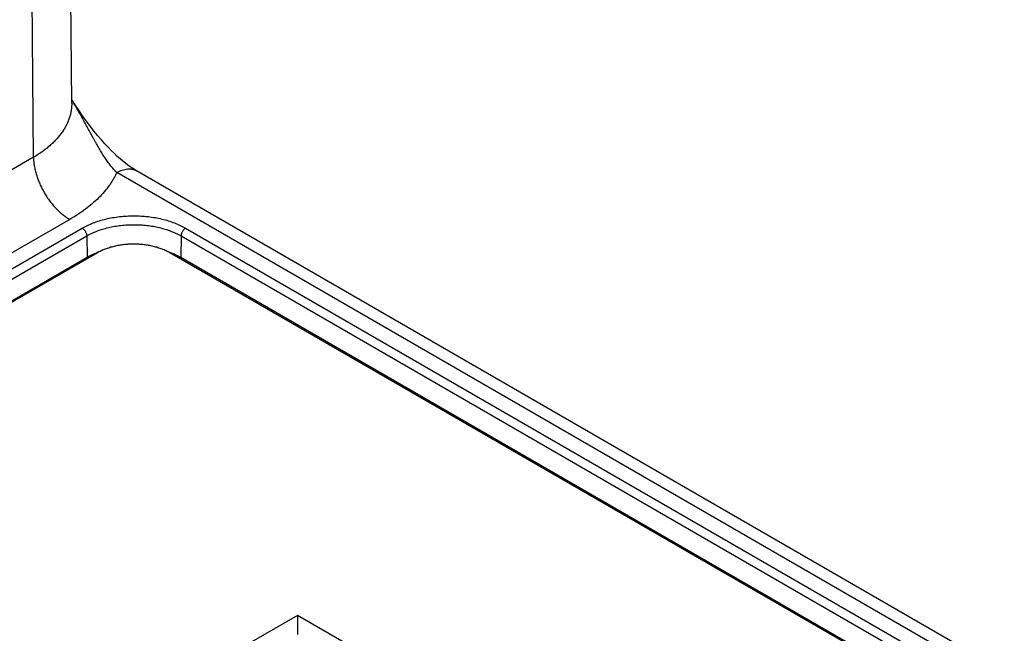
# Model space of a CAD drawing. Header units: inches. Extents: x 0 to 34, y 0 to 22.
# Tile 64 of 78: x 27.191 to 27.945, y 15.793 to 16.264. Entities that reach past the tile are written whole.
import ezdxf

# ---------------------------------------------------------------- set-up
doc = ezdxf.new("R2010")
doc.units = ezdxf.units.IN
doc.header["$LTSCALE"] = 1.87
doc.header["$MEASUREMENT"] = 0
doc.layers.get('0').update_dxf_attribs({"linetype": 'CONTINUOUS'})

msp = doc.modelspace()

# ---------------------------------------------------------------- linework, layer by layer
at = {"color": 7, "linetype": 'CONTINUOUS'}
for p, q in [((27.23071, 16.19956), (27.22253, 17.29508)), ((27.20142, 16.15811), (27.19324, 17.25428)), ((27.20142, 16.15811), (24.90664, 14.83313)), ((28.04113, 15.69837), (27.26525, 16.14636)), ((28.06237, 15.69626), (27.28025, 16.14784)), ((27.22925, 16.11045), (24.93447, 14.78547)), ((24.94599, 14.78), (27.23873, 16.1038)), ((27.31795, 16.1038), (28.03063, 15.69231)), ((24.94947, 14.77405), (27.24221, 16.09784)), ((27.24221, 16.09784), (27.24245, 16.08149)), ((27.31447, 16.09784), (27.31423, 16.08149)), ((27.31447, 16.09784), (28.02373, 15.68833)), ((24.94972, 14.75769), (27.24245, 16.08149)), ((27.25035, 16.08488), (24.96244, 14.76387)), ((27.24258, 16.0804), (27.24245, 16.08149)), ((28.00828, 15.6794), (27.30602, 16.08488)), ((27.31406, 16.08024), (27.31423, 16.08149)), ((27.31423, 16.08149), (28.00945, 15.68008)), ((27.40363, 15.80696), (26.92279, 15.52933)), ((27.87026, 15.53753), (27.40363, 15.80696)), ((27.40363, 15.80696), (27.40363, 15.79226))]:
    msp.add_line(p, q, dxfattribs=at)
msp.add_lwpolyline([(27.28025, 16.14784), (27.27887, 16.14866), (27.27726, 16.14968), (27.27556, 16.15084), (27.27375, 16.15213), (27.27186, 16.15357), (27.26988, 16.15516), (27.26781, 16.15691), (27.26565, 16.15883), (27.2634, 16.16094), (27.26104, 16.16326), (27.25858, 16.16579), (27.25603, 16.16854), (27.25343, 16.17148), (27.25076, 16.17462), (27.248, 16.17802), (27.2451, 16.18173), (27.24207, 16.18579), (27.23902, 16.19003), (27.2361, 16.19424), (27.23339, 16.19827), (27.23088, 16.2021), (27.23069, 16.20241)], dxfattribs=at)
msp.add_arc((27.2731, 16.0256), 0.0638, 109.04079, 111.00018, dxfattribs=at)
for points, knots in [([(27.23071, 16.19956), (27.23071, 16.1986), (27.23065, 16.19668), (27.2303, 16.1938), (27.22971, 16.19093), (27.22888, 16.18809), (27.22781, 16.18527), (27.2265, 16.18249), (27.22496, 16.17976), (27.22319, 16.17707), (27.2212, 16.17444), (27.21898, 16.17186), (27.21655, 16.16936), (27.21391, 16.16693), (27.21107, 16.16458), (27.20697, 16.16152), (27.20369, 16.15943), (27.20142, 16.15811)], [0, 0, 0, 0, 0.054174, 0.10857, 0.163439, 0.21902, 0.275535, 0.333187, 0.392157, 0.452602, 0.514653, 0.578418, 0.643978, 0.711393, 0.780699, 0.851914, 1, 1, 1, 1]), ([(27.26525, 16.14636), (27.26441, 16.1472), (27.2632, 16.14853), (27.26164, 16.15038), (27.26048, 16.15183), (27.25933, 16.15334), (27.2582, 16.15489), (27.25708, 16.15647), (27.25561, 16.15866), (27.25381, 16.16146), (27.2517, 16.16493), (27.24999, 16.16788), (27.24862, 16.17029), (27.24726, 16.17272), (27.24556, 16.1758), (27.24353, 16.17954), (27.24149, 16.1833), (27.23943, 16.18708), (27.23733, 16.19088), (27.23519, 16.19468), (27.23299, 16.19847), (27.23148, 16.20099), (27.23072, 16.20224)], [0, 0, 0, 0, 0.054096, 0.08191, 0.11019, 0.138906, 0.168025, 0.197512, 0.227336, 0.287898, 0.349533, 0.412067, 0.443628, 0.475367, 0.539324, 0.603845, 0.66886, 0.734321, 0.800191, 0.866438, 0.933044, 1, 1, 1, 1]), ([(27.20142, 16.15811), (27.20144, 16.15704), (27.20156, 16.15484), (27.202, 16.15151), (27.2027, 16.1481), (27.20365, 16.14464), (27.20484, 16.14116), (27.20625, 16.13769), (27.20788, 16.13427), (27.20971, 16.13092), (27.21172, 16.12769), (27.2139, 16.12459), (27.21622, 16.12166), (27.21866, 16.11893), (27.22121, 16.11642), (27.22382, 16.11416), (27.22649, 16.11216), (27.22833, 16.11099), (27.22925, 16.11045)], [0, 0, 0, 0, 0.056204, 0.114845, 0.175678, 0.238408, 0.302694, 0.368167, 0.43443, 0.501074, 0.56768, 0.633831, 0.69912, 0.763155, 0.825569, 0.886031, 0.944252, 1, 1, 1, 1]), ([(27.26525, 16.14636), (27.26485, 16.14551), (27.264, 16.14381), (27.2626, 16.14132), (27.26106, 16.13885), (27.2588, 16.13557), (27.25563, 16.13155), (27.25132, 16.12693), (27.24651, 16.12248), (27.24213, 16.11897), (27.2384, 16.11625), (27.23546, 16.11426), (27.2324, 16.11231), (27.23032, 16.11107), (27.22925, 16.11045)], [0, 0, 0, 0, 0.054557, 0.109972, 0.166309, 0.223623, 0.341361, 0.463557, 0.590434, 0.722116, 0.789787, 0.858667, 0.928744, 1, 1, 1, 1]), ([(27.26525, 16.14636), (27.26592, 16.14675), (27.26727, 16.14746), (27.26933, 16.1483), (27.27136, 16.14889), (27.27333, 16.14922), (27.27492, 16.14927), (27.27615, 16.14918), (27.27703, 16.14905), (27.27788, 16.14885), (27.27871, 16.14858), (27.2795, 16.14825), (27.28, 16.14799), (27.28025, 16.14784)], [0, 0, 0, 0, 0.148571, 0.289429, 0.422618, 0.548504, 0.667829, 0.725412, 0.781816, 0.837245, 0.891924, 0.946091, 1, 1, 1, 1]), ([(27.23873, 16.1038), (27.24006, 16.10457), (27.24284, 16.10602), (27.24726, 16.1079), (27.25197, 16.10953), (27.25693, 16.11088), (27.2621, 16.11194), (27.26743, 16.11271), (27.27286, 16.11317), (27.27834, 16.11333), (27.28382, 16.11317), (27.28925, 16.11271), (27.29458, 16.11194), (27.29975, 16.11088), (27.30471, 16.10953), (27.30942, 16.1079), (27.31384, 16.10602), (27.31662, 16.10457), (27.31795, 16.1038)], [0, 0, 0, 0, 0.055839, 0.11418, 0.174784, 0.237354, 0.301549, 0.366993, 0.433283, 0.5, 0.566717, 0.633007, 0.698451, 0.762646, 0.825216, 0.88582, 0.944161, 1, 1, 1, 1]), ([(27.23873, 16.1038), (27.23897, 16.10367), (27.23943, 16.10334), (27.24007, 16.10274), (27.24066, 16.10204), (27.24118, 16.10125), (27.24162, 16.10041), (27.24194, 16.09954), (27.24215, 16.09869), (27.24221, 16.09812), (27.24221, 16.09784)], [0, 0, 0, 0, 0.113944, 0.236817, 0.36615, 0.498924, 0.631847, 0.761617, 0.885178, 1, 1, 1, 1]), ([(27.24221, 16.09784), (27.24342, 16.09854), (27.24596, 16.09987), (27.24999, 16.10158), (27.25429, 16.10307), (27.25881, 16.1043), (27.26353, 16.10527), (27.26839, 16.10597), (27.27334, 16.10639), (27.27834, 16.10653), (27.28334, 16.10639), (27.28829, 16.10597), (27.29315, 16.10527), (27.29787, 16.1043), (27.30239, 16.10307), (27.30669, 16.10158), (27.31072, 16.09987), (27.31326, 16.09854), (27.31447, 16.09784)], [0, 0, 0, 0, 0.055839, 0.11418, 0.174784, 0.237354, 0.301549, 0.366993, 0.433283, 0.5, 0.566717, 0.633007, 0.698451, 0.762646, 0.825216, 0.88582, 0.944161, 1, 1, 1, 1]), ([(27.31795, 16.1038), (27.31771, 16.10367), (27.31725, 16.10334), (27.31661, 16.10274), (27.31602, 16.10204), (27.3155, 16.10125), (27.31506, 16.10041), (27.31474, 16.09954), (27.31453, 16.09869), (27.31448, 16.09812), (27.31447, 16.09784)], [0, 0, 0, 0, 0.113944, 0.236817, 0.36615, 0.498924, 0.631847, 0.761617, 0.885178, 1, 1, 1, 1]), ([(27.30602, 16.08488), (27.30509, 16.08542), (27.30314, 16.08643), (27.30003, 16.08776), (27.29672, 16.0889), (27.29323, 16.08985), (27.2896, 16.0906), (27.28585, 16.09114), (27.28204, 16.09146), (27.27819, 16.09157), (27.27433, 16.09146), (27.27052, 16.09114), (27.26677, 16.0906), (27.26314, 16.08985), (27.25965, 16.0889), (27.25634, 16.08776), (27.25323, 16.08643), (27.25128, 16.08542), (27.25035, 16.08488)], [0, 0, 0, 0, 0.055839, 0.11418, 0.174784, 0.237354, 0.301549, 0.366993, 0.433283, 0.5, 0.566717, 0.633007, 0.698451, 0.762646, 0.825216, 0.88582, 0.944161, 1, 1, 1, 1]), ([(27.30348, 16.08623), (27.30445, 16.08591), (27.30635, 16.08523), (27.30911, 16.0841), (27.31174, 16.08286), (27.31341, 16.08196), (27.31423, 16.08149)], [0, 0, 0, 0, 0.260403, 0.514192, 0.760862, 1, 1, 1, 1]), ([(27.24245, 16.08149), (27.24366, 16.08218), (27.24618, 16.0835), (27.24879, 16.08461), (27.25014, 16.08513)], [0, 0, 0, 0, 0.489042, 1, 1, 1, 1])]:
    msp.add_open_spline(points, degree=3, knots=knots, dxfattribs=at)
msp.add_open_spline([(27.25014, 16.08513), (27.25018, 16.08515), (27.25021, 16.08516), (27.25024, 16.08517)], degree=3, dxfattribs=at)

doc.saveas('drawing.dxf')
